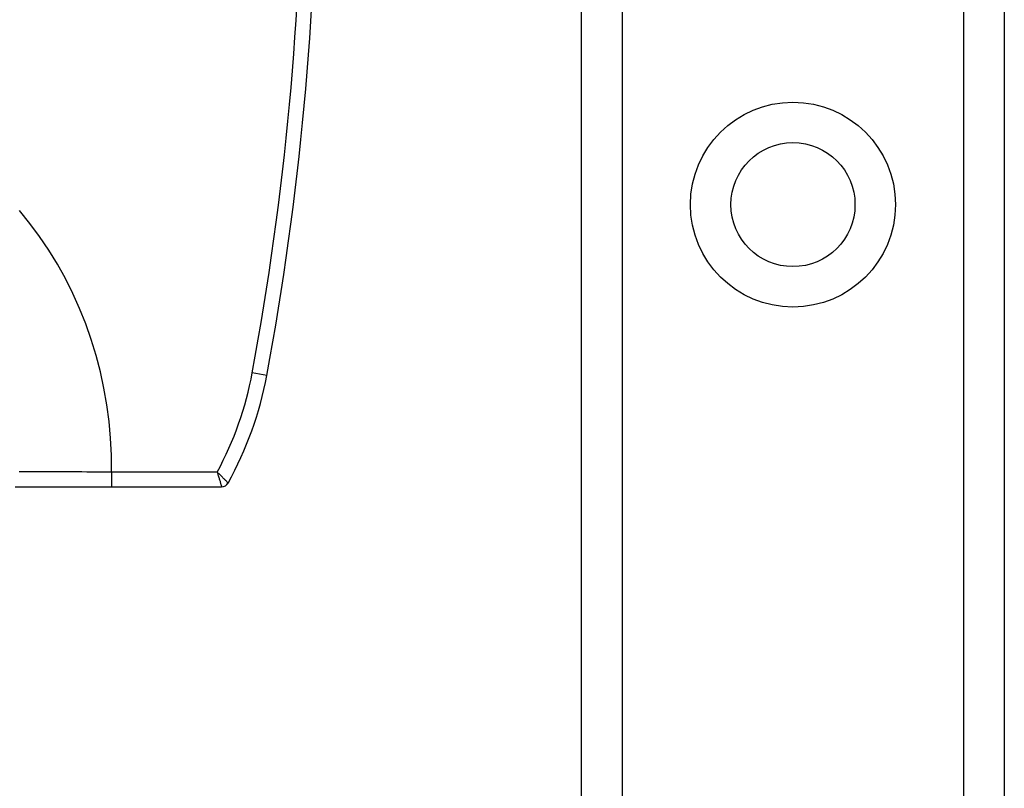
# Model space of a CAD drawing. Header units: inches. Extents: x 10 to 197, y 9 to 109.
# Tile 32 of 111: x 12.81 to 14.12, y 46.08 to 47.1. Entities that reach past the tile are written whole.
import ezdxf

# ---------------------------------------------------------------- set-up
doc = ezdxf.new("R2010")
doc.units = ezdxf.units.IN
doc.header["$MEASUREMENT"] = 0
doc.layers.add('Visible Edges(ANSI)', color=7, linetype='Continuous', lineweight=25)
doc.layers.add('Visible Tangent Edges(ANSI)', color=7, linetype='Continuous', lineweight=25)

msp = doc.modelspace()

# ---------------------------------------------------------------- linework, layer by layer
at = {"layer": 'Visible Edges(ANSI)'}
for p, q in [((13.5597, 18.9666), (13.5597, 75.7225)), ((14.1217, 75.7225), (14.1217, 18.9666)), ((12.8065, 46.4769), (12.9348, 46.4769)), ((12.9348, 46.4769), (13.081, 46.4769))]:
    msp.add_line(p, q, dxfattribs=at)
msp.add_circle((13.8407, 46.8524), 0.0825, dxfattribs=at)
for centre, radius, start, end in [((9.2705, 47.345), 3.937, 349.4643, 10.5357), ((12.6767, 46.7115), 0.4724, 330.9285, 349.4643), ((13.081, 46.4868), 0.00984, 270, 330.9285)]:
    msp.add_arc(centre, radius, start, end, dxfattribs=at)
at = {"layer": 'Visible Tangent Edges(ANSI)'}
for p, q in [((13.6136, 75.7225), (13.6136, 18.9666)), ((14.0679, 18.9666), (14.0679, 75.7225)), ((13.1412, 46.6251), (13.1218, 46.6287)), ((12.9348, 46.4966), (12.9348, 46.4769)), ((13.0752, 46.4966), (12.9348, 46.4966))]:
    msp.add_line(p, q, dxfattribs=at)
at = {"layer": 'Visible Tangent Edges(ANSI)', "flags": 128}
for points in [[(12.9348, 46.4966), (12.9346, 46.5191), (12.9335, 46.5416), (12.9314, 46.564), (12.9284, 46.5862), (12.9246, 46.6082), (12.9198, 46.63), (12.9142, 46.6516), (12.9077, 46.6728), (12.9003, 46.6937), (12.8922, 46.7142), (12.8832, 46.7343), (12.8733, 46.754), (12.8627, 46.7732), (12.8513, 46.7919), (12.8391, 46.81), (12.8262, 46.8275), (12.8125, 46.8444)], [(12.9348, 46.4966), (12.9282, 46.4966), (12.9215, 46.4966), (12.9149, 46.4966), (12.9083, 46.4966), (12.9017, 46.4966), (12.8952, 46.4967), (12.8887, 46.4967), (12.8823, 46.4967), (12.8759, 46.4967), (12.8696, 46.4967), (12.8633, 46.4968), (12.8572, 46.4968), (12.8511, 46.4968), (12.8452, 46.4968), (12.8393, 46.4968), (12.8335, 46.4969), (12.8279, 46.4969), (12.8224, 46.4969), (12.817, 46.497), (12.8118, 46.497)], [(13.0896, 46.482), (13.0896, 46.482), (13.0895, 46.4821), (13.0893, 46.4823), (13.089, 46.4826), (13.0887, 46.4829), (13.0884, 46.4833), (13.0879, 46.4837), (13.0874, 46.4842), (13.0869, 46.4848), (13.0863, 46.4854), (13.0857, 46.486), (13.085, 46.4867), (13.0843, 46.4874), (13.0836, 46.4881), (13.0828, 46.4889), (13.082, 46.4897), (13.0812, 46.4905), (13.0804, 46.4914), (13.0795, 46.4922), (13.0787, 46.4931), (13.0778, 46.494), (13.0769, 46.4948), (13.0761, 46.4957), (13.0752, 46.4966)], [(13.0752, 46.4966), (13.0755, 46.4954), (13.0759, 46.4942), (13.0762, 46.493), (13.0766, 46.4919), (13.0769, 46.4907), (13.0773, 46.4895), (13.0776, 46.4884), (13.0779, 46.4873), (13.0783, 46.4862), (13.0786, 46.4852), (13.0789, 46.4842), (13.0792, 46.4832), (13.0794, 46.4823), (13.0797, 46.4814), (13.0799, 46.4806), (13.0801, 46.4799), (13.0803, 46.4792), (13.0805, 46.4786), (13.0807, 46.4781), (13.0808, 46.4777), (13.0809, 46.4774), (13.081, 46.4771), (13.081, 46.477), (13.081, 46.4769)]]:
    msp.add_lwpolyline(points, dxfattribs=at)
at = {"layer": 'Visible Tangent Edges(ANSI)'}
msp.add_circle((13.8407, 46.8524), 0.1363, dxfattribs=at)
for centre, radius, start, end in [((9.2705, 47.345), 3.9173, 349.4643, 10.5357), ((12.6767, 46.7115), 0.4528, 331.6585, 349.4643)]:
    msp.add_arc(centre, radius, start, end, dxfattribs=at)

doc.saveas('drawing.dxf')
